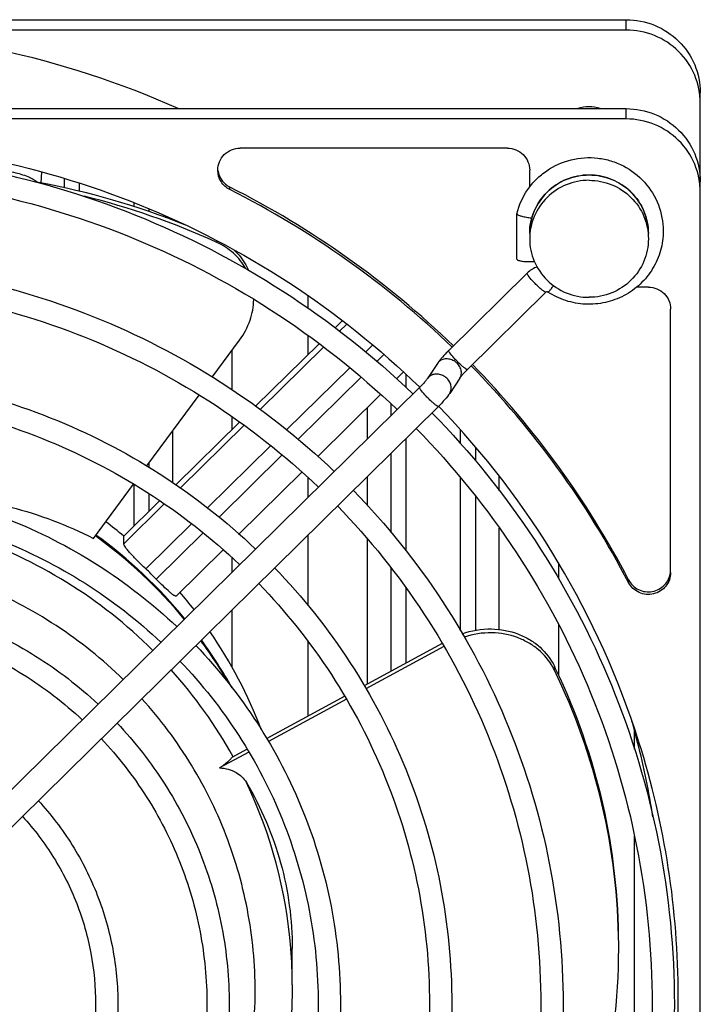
# Model space of a CAD drawing. Extents: x -1704 to 1181, y 8 to 1714.
# Tile 11 of 84: x -725 to -679, y 164 to 230. Entities that reach past the tile are written whole.
import ezdxf

# ---------------------------------------------------------------- set-up
doc = ezdxf.new("R2010")
doc.units = 0
doc.header["$LTSCALE"] = 65.395
doc.layers.get('0').update_dxf_attribs({"linetype": 'CONTINUOUS'})
doc.layers.add('3_ALL_AXES', color=7, linetype='CONTINUOUS')

msp = doc.modelspace()

# ---------------------------------------------------------------- linework, layer by layer
at = {"color": 7, "linetype": 'CONTINUOUS'}
for p, q in [((-794.495, 229.974), (-684.495, 229.974)), ((-684.495, 229.279), (-794.495, 229.279)), ((-679.495, 110.036), (-679.495, 225.05)), ((-794.495, 223.983), (-684.495, 223.983)), ((-684.495, 223.288), (-794.495, 223.288)), ((-692.495, 221.319), (-710.512, 221.319)), ((-690.995, 218.703), (-690.995, 219.842)), ((-691.855, 213.837), (-691.855, 216.902)), ((-712.078, 214.976), (-712.172, 215.016)), ((-712.078, 214.976), (-712.17, 215.018)), ((-691.163, 212.905), (-696.448, 207.7)), ((-689.9, 211.622), (-695.185, 206.417)), ((-682.995, 211.963), (-683.787, 211.963)), ((-681.495, 192.742), (-681.495, 210.486)), ((-704.111, 209.214), (-703.622, 209.695)), ((-712.382, 205.899), (-710.548, 208.385)), ((-709.465, 203.941), (-705.19, 208.151)), ((-696.448, 207.7), (-696.458, 207.69)), ((-699.968, 205.787), (-699.509, 206.239)), ((-697.207, 206.825), (-697.886, 205.801)), ((-695.707, 205.831), (-696.385, 204.807)), ((-698.407, 205.215), (-735.894, 168.298)), ((-716.796, 199.917), (-713.275, 204.689)), ((-705.278, 200.558), (-701.038, 204.734)), ((-697.144, 203.932), (-734.621, 167.025)), ((-714.837, 198.651), (-710.55, 202.873)), ((-710.578, 195.339), (-706.349, 199.504)), ((-720.392, 195.043), (-717.695, 198.698)), ((-718.35, 195.191), (-715.93, 197.574)), ((-718.35, 194.67), (-718.35, 195.191)), ((-714.824, 191.157), (-711.659, 194.274)), ((-696.892, 187.96), (-702.147, 185.115)), ((-696.778, 187.761), (-702.029, 184.918)), ((-703.458, 184.405), (-708.716, 181.558)), ((-703.337, 184.21), (-708.602, 181.36)), ((-709.921, 180.645), (-711.891, 179.579)), ((-710.035, 180.844), (-711.059, 180.29))]:
    msp.add_line(p, q, dxfattribs=at)
at = {"color": 9, "linetype": 'CONTINUOUS'}
for p, q in [((-684.495, 229.279), (-684.495, 229.974)), ((-684.495, 223.288), (-684.495, 223.983)), ((-723.904, 219.723), (-723.93, 218.957)), ((-722.339, 218.647), (-722.339, 219.269)), ((-721.345, 218.975), (-721.345, 218.405)), ((-711.197, 218.527), (-711.197, 218.701)), ((-717.645, 217.373), (-717.645, 217.633)), ((-716.651, 217.227), (-716.651, 217.047)), ((-715.653, 216.818), (-715.691, 216.698)), ((-715.503, 216.63), (-715.47, 216.732)), ((-715.041, 216.462), (-715.041, 216.53)), ((-712.078, 215.083), (-712.078, 214.976)), ((-691.168, 212.89), (-691.163, 212.905)), ((-703.323, 209.469), (-703.811, 208.988)), ((-704.891, 207.924), (-709.157, 203.724)), ((-701.577, 208.056), (-702.05, 207.59)), ((-696.453, 207.685), (-696.448, 207.7)), ((-700.814, 207.414), (-701.287, 206.948)), ((-703.123, 206.533), (-707.376, 202.345)), ((-702.36, 205.891), (-706.594, 201.722)), ((-699.34, 206.081), (-699.34, 205.199)), ((-698.412, 205.2), (-698.407, 205.215)), ((-701.949, 203.836), (-701.949, 201.727)), ((-700.335, 203.316), (-700.335, 204.077)), ((-715.041, 198.785), (-715.041, 202.296)), ((-710.242, 202.655), (-714.52, 198.442)), ((-695.65, 201.412), (-695.65, 202.335)), ((-699.34, 201.77), (-699.34, 194.217)), ((-708.452, 201.285), (-712.702, 197.099)), ((-694.655, 201.188), (-694.655, 200.264)), ((-707.668, 200.664), (-711.927, 196.47)), ((-700.335, 195.436), (-700.335, 200.79)), ((-716.655, 200.108), (-716.655, 199.835)), ((-701.949, 199.2), (-701.949, 197.27)), ((-695.65, 188.809), (-695.65, 199.124)), ((-693.041, 198.248), (-693.041, 199.198)), ((-717.65, 195.88), (-717.65, 198.67)), ((-716.655, 198.066), (-716.655, 196.86)), ((-694.655, 197.88), (-694.655, 188.847)), ((-715.619, 197.36), (-718.35, 194.67)), ((-713.789, 196.029), (-716.87, 192.995)), ((-693.041, 188.905), (-693.041, 195.728)), ((-712.999, 195.414), (-716.163, 192.298)), ((-701.949, 195.042), (-701.949, 185.222)), ((-700.335, 186.096), (-700.335, 193.065)), ((-699.34, 191.708), (-699.34, 186.635)), ((-684.33, 192.068), (-684.33, 192.242)), ((-689.328, 186.167), (-689.328, 186.427)), ((-707.088, 167.408), (-707.091, 167.442)), ((-707.09, 167.408), (-707.091, 167.442)), ((-706.995, 164.981), (-706.995, 164.982))]:
    msp.add_line(p, q, dxfattribs=at)
at = {"color": 2, "linetype": 'CONTINUOUS'}
for p, q in [((-705.929, 210.536), (-705.929, 211.374)), ((-705.929, 207.423), (-705.929, 208.709)), ((-711.06, 207.691), (-711.06, 205.067)), ((-711.06, 203.234), (-711.06, 202.37)), ((-705.929, 197.807), (-705.929, 199.134)), ((-705.929, 190.515), (-705.929, 195.28)), ((-711.06, 193.749), (-711.06, 192.754)), ((-689.06, 193.389), (-689.06, 192.368)), ((-711.06, 190.227), (-711.06, 186.357)), ((-689.06, 189.265), (-689.06, 185.833)), ((-705.929, 183.067), (-705.929, 188.099)), ((-683.929, 180.839), (-683.929, 182.097)), ((-683.929, 152.988), (-683.929, 174.983))]:
    msp.add_line(p, q, dxfattribs=at)
at = {"color": 7, "linetype": 'CONTINUOUS'}
for centre, radius, start, end in [((-739.482, 168.495), 60.784, 65.93076, 90.01195), ((-733.379, 168.327), 51.521, 68.18063, 79.62528), ((-739.128, 163.368), 61.982, 46.07671, 63.21617), ((-739.129, 163.193), 61.985, 46.1916, 63.21594), ((-733.189, 168.622), 50.935, 65.62826, 76.16316), ((-690.219, 222.315), 5.728, 262.61197, 263.69028), ((-738.498, 163.831), 61.086, 27.53189, 44.51488), ((-738.496, 164.007), 61.084, 27.53162, 44.39925), ((-738.384, 163.979), 57.436, 17.57893, 44.09168), ((-739.243, 170.427), 32.4, 49.84603, 52.5981), ((-739.203, 169.006), 32.333, 39.54455, 54.14242), ((-739.194, 169.102), 32.319, 39.43108, 54.05199), ((-739.15, 169.664), 32.26, 44.5572, 46.3199), ((-739.039, 170.636), 32.108, 37.63428, 40.32852), ((-738.831, 170.78), 31.855, 20.93338, 34.38128), ((-738.93, 169.241), 31.972, 30.25208, 36.28456), ((-738.931, 169.327), 31.974, 29.32217, 36.17088), ((-692.957, 184.405), 4.034, 25.89506, 29.12616), ((-728.681, 167.326), 43.743, 25.57974, 25.89119), ((-727.912, 167.373), 42.918, 0.39996, 25.97012), ((-727.896, 167.637), 42.901, 0.04773, 25.65782), ((-737.96, 167.505), 55.969, 14.27373, 15.78931), ((-737.89, 167.523), 55.896, 9.02157, 14.27293), ((-737.8, 164.195), 56.814, 0.00456, 17.54875), ((-727.633, 167.418), 42.638, 346.19666, 359.99258), ((-727.515, 167.412), 42.52, 0.00056, 0.35141), ((-737.902, 164.218), 56.916, 332.21928, 359.98201)]:
    msp.add_arc(centre, radius, start, end, dxfattribs=at)
at = {"color": 9, "linetype": 'CONTINUOUS'}
for centre, radius, start, end in [((-686.88, 215.572), 3.885, 0.01025, 7.61034), ((-696.669, 206.468), 0.646, 131.03763, 146.39047), ((-697.348, 205.444), 0.646, 131.03763, 146.39047), ((-738.981, 164.78), 32.033, 29.05341, 41.94875), ((-738.617, 164.967), 31.623, 4.48993, 25.55634), ((-738.532, 164.981), 31.537, 0.00099, 4.41387)]:
    msp.add_arc(centre, radius, start, end, dxfattribs=at)
at = {"color": 7, "linetype": 'CONTINUOUS'}
for points, knots in [([(-684.495, 229.974), (-683.845, 229.974), (-682.534, 229.719), (-680.872, 228.626), (-679.757, 226.989), (-679.495, 225.691), (-679.495, 225.05)], [0, 0, 0, 0, 0.251764, 0.5025, 0.751772, 1, 1, 1, 1]), ([(-679.495, 224.355), (-679.495, 224.996), (-679.757, 226.295), (-680.872, 227.931), (-682.534, 229.024), (-683.845, 229.279), (-684.495, 229.279)], [0, 0, 0, 0, 0.248228, 0.4975, 0.748236, 1, 1, 1, 1]), ([(-684.495, 223.983), (-683.845, 223.983), (-682.534, 223.728), (-680.872, 222.635), (-679.757, 220.998), (-679.495, 219.7), (-679.495, 219.059)], [0, 0, 0, 0, 0.251764, 0.5025, 0.751772, 1, 1, 1, 1]), ([(-679.495, 218.364), (-679.495, 219.005), (-679.757, 220.304), (-680.872, 221.941), (-682.534, 223.034), (-683.845, 223.288), (-684.495, 223.288)], [0, 0, 0, 0, 0.248228, 0.4975, 0.748236, 1, 1, 1, 1]), ([(-780.586, 205.218), (-777.884, 207.844), (-771.943, 212.586), (-761.833, 217.85), (-750.878, 221.091), (-739.495, 222.185), (-728.112, 221.091), (-717.157, 217.85), (-707.047, 212.586), (-701.106, 207.844), (-698.404, 205.218)], [0, 0, 0, 0, 0.124583, 0.249504, 0.374683, 0.5, 0.625317, 0.750496, 0.875417, 1, 1, 1, 1]), ([(-712.012, 219.842), (-712.012, 220.034), (-711.934, 220.423), (-711.599, 220.914), (-711.1, 221.242), (-710.707, 221.319), (-710.512, 221.319)], [0, 0, 0, 0, 0.248228, 0.497499, 0.748222, 1, 1, 1, 1]), ([(-692.495, 221.319), (-692.3, 221.319), (-691.907, 221.242), (-691.408, 220.914), (-691.073, 220.423), (-690.995, 220.034), (-690.995, 219.842)], [0, 0, 0, 0, 0.251784, 0.5025, 0.751752, 1, 1, 1, 1]), ([(-691.854, 216.908), (-691.713, 217.487), (-691.333, 218.327), (-690.56, 219.247), (-689.631, 220.017), (-688.229, 220.645), (-686.694, 220.738), (-685.511, 220.489), (-684.392, 220.036), (-683.177, 219.102), (-682.219, 217.545), (-681.995, 216.342), (-681.995, 215.747)], [0, 0, 0, 0, 0.124392, 0.186998, 0.249722, 0.374966, 0.500425, 0.563386, 0.626282, 0.751257, 0.87578, 1, 1, 1, 1]), ([(-711.197, 218.527), (-711.437, 218.648), (-711.858, 219.028), (-712.012, 219.575), (-712.012, 219.842)], [0, 0, 0, 0, 0.501781, 1, 1, 1, 1]), ([(-712, 219.828), (-711.97, 219.593), (-711.789, 219.13), (-711.41, 218.808), (-711.197, 218.701)], [0, 0, 0, 0, 0.498314, 1, 1, 1, 1]), ([(-690.995, 215.572), (-690.995, 216.086), (-690.785, 217.125), (-689.893, 218.436), (-688.564, 219.311), (-687.515, 219.515), (-686.995, 219.515)], [0, 0, 0, 0, 0.248402, 0.497741, 0.748386, 1, 1, 1, 1]), ([(-686.995, 219.515), (-686.475, 219.515), (-685.426, 219.311), (-684.097, 218.436), (-683.204, 217.125), (-682.995, 216.086), (-682.995, 215.572)], [0, 0, 0, 0, 0.251614, 0.502259, 0.751598, 1, 1, 1, 1]), ([(-691.855, 216.902), (-691.855, 216.89), (-691.833, 216.86), (-691.745, 216.809), (-691.562, 216.747), (-691.284, 216.684), (-691.07, 216.65), (-690.955, 216.635)], [0, 0, 0, 0, 0.038674, 0.10411, 0.323064, 0.63667, 1, 1, 1, 1]), ([(-681.995, 215.747), (-681.995, 215.303), (-682.117, 214.411), (-682.655, 213.175), (-683.506, 212.125), (-684.609, 211.339), (-685.883, 210.871), (-687.236, 210.754), (-688.572, 210.997), (-689.39, 211.389), (-689.763, 211.634)], [0, 0, 0, 0, 0.124244, 0.248663, 0.373383, 0.498444, 0.62379, 0.749283, 0.874737, 1, 1, 1, 1]), ([(-710.122, 213.205), (-710.34, 213.591), (-710.91, 214.299), (-711.671, 214.79), (-712.078, 214.976)], [0, 0, 0, 0, 0.49812, 1, 1, 1, 1]), ([(-710.902, 214.454), (-710.597, 214.17), (-710.243, 213.723), (-709.993, 213.223), (-709.936, 213.094)], [0, 0, 0, 0, 0.747333, 1, 1, 1, 1]), ([(-691.855, 213.837), (-691.855, 213.822), (-691.82, 213.787), (-691.697, 213.743), (-691.445, 213.699), (-691.084, 213.677), (-690.814, 213.68), (-690.674, 213.688)], [0, 0, 0, 0, 0.036432, 0.103291, 0.333291, 0.654568, 1, 1, 1, 1]), ([(-689.763, 211.634), (-689.785, 211.648), (-689.836, 211.66), (-689.884, 211.638), (-689.9, 211.622)], [0, 0, 0, 0, 0.532614, 1, 1, 1, 1]), ([(-682.995, 211.963), (-682.8, 211.963), (-682.407, 211.887), (-681.908, 211.559), (-681.573, 211.068), (-681.495, 210.678), (-681.495, 210.486)], [0, 0, 0, 0, 0.251784, 0.5025, 0.751752, 1, 1, 1, 1]), ([(-710.548, 208.385), (-710.248, 208.793), (-709.776, 209.673), (-709.599, 210.657), (-709.594, 211.131)], [0, 0, 0, 0, 0.516389, 1, 1, 1, 1]), ([(-696.458, 207.69), (-696.503, 207.646), (-696.674, 207.472), (-696.84, 207.292), (-696.956, 207.154)], [0, 0, 0, 0, 0.258734, 1, 1, 1, 1]), ([(-696.956, 207.154), (-696.972, 207.135), (-697.032, 207.063), (-697.09, 206.989), (-697.131, 206.933)], [0, 0, 0, 0, 0.261476, 1, 1, 1, 1]), ([(-695.185, 206.417), (-695.299, 206.305), (-695.454, 206.143), (-695.623, 205.943), (-695.686, 205.862), (-695.707, 205.831)], [0, 0, 0, 0, 0.611032, 0.856804, 1, 1, 1, 1]), ([(-697.886, 205.801), (-697.906, 205.77), (-697.969, 205.689), (-698.138, 205.489), (-698.293, 205.327), (-698.407, 205.215)], [0, 0, 0, 0, 0.143196, 0.388967, 1, 1, 1, 1]), ([(-696.385, 204.807), (-696.482, 204.66), (-696.728, 204.36), (-696.994, 204.08), (-697.144, 203.932)], [0, 0, 0, 0, 0.455787, 1, 1, 1, 1]), ([(-732.069, 198.11), (-730.012, 197.994), (-725.984, 197.372), (-722.164, 195.938), (-720.392, 195.043)], [0, 0, 0, 0, 0.509197, 1, 1, 1, 1]), ([(-716.87, 192.995), (-717.058, 193.174), (-717.331, 193.44), (-717.674, 193.793), (-717.898, 194.032), (-718.083, 194.243), (-718.224, 194.42), (-718.312, 194.555), (-718.35, 194.638), (-718.35, 194.67)], [0, 0, 0, 0, 0.346189, 0.508875, 0.656289, 0.78292, 0.884203, 0.956853, 1, 1, 1, 1]), ([(-684.33, 192.242), (-684.257, 192.102), (-684.065, 191.845), (-683.67, 191.569), (-683.208, 191.428), (-682.725, 191.437), (-682.268, 191.595), (-681.885, 191.886), (-681.613, 192.28), (-681.524, 192.588), (-681.505, 192.743)], [0, 0, 0, 0, 0.124522, 0.249621, 0.375206, 0.500955, 0.626496, 0.751537, 0.875978, 1, 1, 1, 1]), ([(-681.495, 192.742), (-681.495, 192.579), (-681.551, 192.249), (-681.795, 191.811), (-682.171, 191.475), (-682.637, 191.28), (-683.142, 191.245), (-683.631, 191.374), (-684.05, 191.654), (-684.254, 191.922), (-684.33, 192.068)], [0, 0, 0, 0, 0.123957, 0.248283, 0.373229, 0.498741, 0.624537, 0.750215, 0.87541, 1, 1, 1, 1]), ([(-714.824, 191.157), (-714.836, 191.145), (-714.875, 191.151), (-714.919, 191.171), (-714.996, 191.216), (-715.111, 191.303), (-715.351, 191.505), (-715.706, 191.841), (-716.003, 192.135), (-716.163, 192.298)], [0, 0, 0, 0, 0.028333, 0.053061, 0.085885, 0.175811, 0.296392, 0.614321, 1, 1, 1, 1]), ([(-695.539, 188.615), (-694.913, 188.837), (-693.617, 189.056), (-692.036, 188.763), (-690.963, 188.236), (-690.072, 187.575), (-689.562, 186.908), (-689.328, 186.427)], [0, 0, 0, 0, 0.278235, 0.537157, 0.659069, 0.776348, 1, 1, 1, 1]), ([(-689.433, 186.369), (-689.681, 186.814), (-690.194, 187.425), (-691.061, 188.03), (-692.09, 188.512), (-693.588, 188.783), (-694.816, 188.594), (-695.413, 188.397)], [0, 0, 0, 0, 0.224428, 0.342077, 0.464206, 0.722867, 1, 1, 1, 1]), ([(-711.891, 179.579), (-711.707, 179.706), (-711.458, 179.887), (-711.187, 180.133), (-711.092, 180.24), (-711.059, 180.29)], [0, 0, 0, 0, 0.612442, 0.837368, 1, 1, 1, 1]), ([(-711.891, 179.579), (-711.507, 179.568), (-710.791, 179.392), (-710.251, 178.885), (-710.088, 178.609)], [0, 0, 0, 0, 0.545618, 1, 1, 1, 1]), ([(-710.088, 178.609), (-709.088, 176.915), (-707.528, 173.277), (-706.995, 169.352), (-706.995, 167.412)], [0, 0, 0, 0, 0.503496, 1, 1, 1, 1]), ([(-706.995, 164.982), (-706.995, 162.967), (-707.383, 158.925), (-709.108, 153.088), (-711.912, 147.674), (-714.436, 144.477), (-715.834, 143.013)], [0, 0, 0, 0, 0.249476, 0.499179, 0.749302, 1, 1, 1, 1])]:
    msp.add_open_spline(points, degree=3, knots=knots, dxfattribs=at)
at = {"color": 9, "linetype": 'CONTINUOUS'}
for points, knots in [([(-727.916, 219.963), (-727.529, 219.951), (-726.761, 219.892), (-725.684, 219.703), (-724.885, 219.456), (-724.393, 219.205), (-724.208, 219.07), (-724.134, 219.001)], [0, 0, 0, 0, 0.293589, 0.582974, 0.827421, 0.923351, 1, 1, 1, 1]), ([(-686.995, 219.512), (-687.515, 219.512), (-688.564, 219.308), (-689.893, 218.433), (-690.786, 217.124), (-690.995, 216.085), (-690.995, 215.572)], [0, 0, 0, 0, 0.25178, 0.5025, 0.75177, 1, 1, 1, 1]), ([(-683.029, 216.086), (-683.091, 216.553), (-683.392, 217.474), (-684.303, 218.601), (-685.556, 219.341), (-686.518, 219.512), (-686.995, 219.512)], [0, 0, 0, 0, 0.248269, 0.497663, 0.748369, 1, 1, 1, 1]), ([(-691.098, 212.751), (-691.117, 212.779), (-691.144, 212.822), (-691.168, 212.871), (-691.168, 212.89)], [0, 0, 0, 0, 0.638463, 1, 1, 1, 1]), ([(-689.9, 211.622), (-689.905, 211.618), (-689.927, 211.617), (-689.985, 211.643), (-690.091, 211.714), (-690.245, 211.839), (-690.429, 212.006), (-690.624, 212.198), (-690.855, 212.443), (-691.014, 212.628), (-691.098, 212.751)], [0, 0, 0, 0, 0.012537, 0.035297, 0.116161, 0.239333, 0.393237, 0.562788, 0.731229, 1, 1, 1, 1]), ([(-689.763, 211.634), (-689.759, 211.631), (-689.74, 211.637), (-689.698, 211.671), (-689.62, 211.754), (-689.51, 211.892), (-689.427, 212.004), (-689.382, 212.067)], [0, 0, 0, 0, 0.028044, 0.083745, 0.287123, 0.601405, 1, 1, 1, 1]), ([(-696.383, 207.546), (-696.402, 207.574), (-696.429, 207.617), (-696.453, 207.666), (-696.453, 207.685)], [0, 0, 0, 0, 0.638463, 1, 1, 1, 1]), ([(-695.707, 205.831), (-695.656, 205.907), (-695.586, 206.09), (-695.603, 206.387), (-695.729, 206.672), (-695.947, 206.911), (-696.229, 207.076), (-696.541, 207.146), (-696.846, 207.112), (-697.022, 207.017), (-697.093, 206.955)], [0, 0, 0, 0, 0.113923, 0.233249, 0.360262, 0.493264, 0.627873, 0.759048, 0.883173, 1, 1, 1, 1]), ([(-695.185, 206.417), (-695.19, 206.413), (-695.213, 206.412), (-695.27, 206.438), (-695.377, 206.509), (-695.53, 206.634), (-695.714, 206.801), (-695.909, 206.993), (-696.14, 207.238), (-696.299, 207.423), (-696.383, 207.546)], [0, 0, 0, 0, 0.012537, 0.035297, 0.116161, 0.239333, 0.393237, 0.562788, 0.731229, 1, 1, 1, 1]), ([(-696.385, 204.807), (-696.334, 204.884), (-696.265, 205.066), (-696.281, 205.363), (-696.408, 205.648), (-696.626, 205.887), (-696.908, 206.052), (-697.22, 206.123), (-697.524, 206.089), (-697.701, 205.993), (-697.772, 205.931)], [0, 0, 0, 0, 0.113923, 0.233249, 0.360262, 0.493264, 0.627873, 0.759048, 0.883173, 1, 1, 1, 1]), ([(-698.343, 205.061), (-698.361, 205.089), (-698.388, 205.132), (-698.412, 205.181), (-698.412, 205.2)], [0, 0, 0, 0, 0.638463, 1, 1, 1, 1]), ([(-697.144, 203.932), (-697.149, 203.927), (-697.172, 203.927), (-697.23, 203.953), (-697.336, 204.024), (-697.489, 204.149), (-697.673, 204.316), (-697.868, 204.508), (-698.099, 204.753), (-698.259, 204.938), (-698.343, 205.061)], [0, 0, 0, 0, 0.012537, 0.035297, 0.116161, 0.239333, 0.393237, 0.562788, 0.731229, 1, 1, 1, 1]), ([(-716.397, 187.498), (-718.142, 189.234), (-722.051, 192.32), (-728.804, 195.503), (-736.112, 197.097), (-741.111, 197.041), (-743.568, 196.735)], [0, 0, 0, 0, 0.249109, 0.498994, 0.749409, 1, 1, 1, 1]), ([(-718.386, 185.54), (-719.769, 186.89), (-722.813, 189.328), (-727.996, 192.037), (-733.613, 193.709), (-739.452, 194.279), (-745.293, 193.725), (-750.916, 192.069), (-756.106, 189.374), (-759.157, 186.944), (-760.544, 185.598)], [0, 0, 0, 0, 0.12458, 0.249499, 0.374676, 0.499993, 0.625311, 0.750491, 0.875415, 1, 1, 1, 1]), ([(-718.178, 143.759), (-716.854, 145.076), (-714.451, 147.964), (-711.736, 152.888), (-710.006, 158.228), (-709.326, 163.793), (-709.719, 169.385), (-711.171, 174.805), (-713.629, 179.858), (-715.88, 182.863), (-717.135, 184.244)], [0, 0, 0, 0, 0.125456, 0.25057, 0.375423, 0.500125, 0.624809, 0.749609, 0.874645, 1, 1, 1, 1])]:
    msp.add_open_spline(points, degree=3, knots=knots, dxfattribs=at)
at = {"color": 7, "linetype": 'CONTINUOUS'}
for points in [[(-690.495, 213.331), (-690.742, 213.238), (-690.975, 213.09), (-691.163, 212.905)], [(-697.131, 206.933), (-697.157, 206.898), (-697.183, 206.862), (-697.207, 206.825)]]:
    msp.add_open_spline(points, degree=3, dxfattribs=at)
at = {"layer": '3_ALL_AXES', "color": 7, "linetype": 'CONTINUOUS'}
msp.add_line((-706.995, 164.981), (-706.995, 167.412), dxfattribs=at)
msp.add_arc((-686.995, 221.827), 2.282, 70.8958, 109.1042, dxfattribs=at)
for points, knots in [([(-780.131, 204.77), (-777.446, 207.345), (-771.555, 211.994), (-761.553, 217.151), (-750.732, 220.324), (-739.495, 221.395), (-728.258, 220.324), (-717.437, 217.151), (-707.435, 211.994), (-701.544, 207.345), (-698.859, 204.77)], [0, 0, 0, 0, 0.124599, 0.249524, 0.374695, 0.5, 0.625305, 0.750476, 0.875401, 1, 1, 1, 1]), ([(-779.062, 203.717), (-776.447, 206.222), (-770.709, 210.743), (-760.971, 215.757), (-750.435, 218.844), (-739.495, 219.885), (-728.555, 218.844), (-718.019, 215.757), (-708.281, 210.743), (-702.543, 206.222), (-699.928, 203.717)], [0, 0, 0, 0, 0.124579, 0.249499, 0.37468, 0.5, 0.62532, 0.750501, 0.875421, 1, 1, 1, 1]), ([(-686.995, 219.156), (-687.515, 219.156), (-688.564, 218.952), (-689.893, 218.077), (-690.786, 216.768), (-690.995, 215.729), (-690.995, 215.216)], [0, 0, 0, 0, 0.251792, 0.5025, 0.751771, 1, 1, 1, 1]), ([(-686.995, 219.156), (-686.475, 219.156), (-685.426, 218.952), (-684.097, 218.077), (-683.204, 216.768), (-682.995, 215.729), (-682.995, 215.216)], [0, 0, 0, 0, 0.251792, 0.5025, 0.751771, 1, 1, 1, 1]), ([(-690.995, 215.216), (-690.995, 214.704), (-690.786, 213.665), (-689.893, 212.356), (-688.564, 211.481), (-687.515, 211.277), (-686.995, 211.277)], [0, 0, 0, 0, 0.248229, 0.4975, 0.748208, 1, 1, 1, 1]), ([(-682.995, 215.216), (-682.995, 214.704), (-683.204, 213.665), (-684.097, 212.356), (-685.426, 211.481), (-686.475, 211.277), (-686.995, 211.277)], [0, 0, 0, 0, 0.248229, 0.4975, 0.748208, 1, 1, 1, 1]), ([(-774.827, 199.547), (-772.489, 201.78), (-767.363, 205.811), (-758.666, 210.282), (-749.26, 213.033), (-739.495, 213.962), (-729.73, 213.033), (-720.324, 210.282), (-711.627, 205.811), (-706.5, 201.78), (-704.163, 199.547)], [0, 0, 0, 0, 0.124603, 0.249528, 0.374698, 0.5, 0.625302, 0.750472, 0.875397, 1, 1, 1, 1]), ([(-773.758, 198.494), (-771.49, 200.657), (-766.517, 204.56), (-758.083, 208.889), (-748.963, 211.553), (-739.495, 212.452), (-730.027, 211.553), (-720.907, 208.889), (-712.473, 204.56), (-707.5, 200.657), (-705.232, 198.494)], [0, 0, 0, 0, 0.124579, 0.2495, 0.37468, 0.5, 0.62532, 0.7505, 0.875421, 1, 1, 1, 1]), ([(-769.523, 194.324), (-767.533, 196.215), (-763.171, 199.629), (-755.778, 203.414), (-747.788, 205.742), (-739.495, 206.528), (-731.202, 205.742), (-723.211, 203.414), (-715.819, 199.629), (-711.457, 196.215), (-709.467, 194.324)], [0, 0, 0, 0, 0.124607, 0.249533, 0.374701, 0.5, 0.625299, 0.750467, 0.875393, 1, 1, 1, 1]), ([(-768.454, 193.27), (-766.533, 195.091), (-762.325, 198.377), (-755.196, 202.02), (-747.491, 204.262), (-739.495, 205.018), (-731.499, 204.262), (-723.794, 202.02), (-716.665, 198.377), (-712.457, 195.091), (-710.536, 193.27)], [0, 0, 0, 0, 0.124579, 0.2495, 0.37468, 0.5, 0.62532, 0.7505, 0.875421, 1, 1, 1, 1]), ([(-697.579, 203.504), (-694.999, 200.871), (-690.339, 195.101), (-685.155, 185.289), (-681.963, 174.681), (-681.245, 167.327), (-681.245, 163.662)], [0, 0, 0, 0, 0.250807, 0.50096, 0.750614, 1, 1, 1, 1]), ([(-698.648, 202.451), (-696.136, 199.887), (-691.599, 194.27), (-686.551, 184.716), (-683.444, 174.388), (-682.745, 167.229), (-682.745, 163.662)], [0, 0, 0, 0, 0.250852, 0.501013, 0.750648, 1, 1, 1, 1]), ([(-764.219, 189.1), (-762.576, 190.65), (-758.979, 193.446), (-752.891, 196.545), (-746.316, 198.451), (-739.495, 199.094), (-732.674, 198.451), (-726.099, 196.545), (-720.011, 193.446), (-716.414, 190.65), (-714.771, 189.1)], [0, 0, 0, 0, 0.124613, 0.24954, 0.374706, 0.5, 0.625294, 0.75046, 0.875387, 1, 1, 1, 1]), ([(-702.883, 198.28), (-700.65, 195.988), (-696.615, 190.97), (-692.128, 182.443), (-689.366, 173.229), (-688.745, 166.844), (-688.745, 163.662)], [0, 0, 0, 0, 0.2508, 0.500951, 0.750607, 1, 1, 1, 1]), ([(-763.149, 188.047), (-761.576, 189.526), (-758.133, 192.194), (-752.309, 195.152), (-746.019, 196.971), (-739.495, 197.585), (-732.97, 196.971), (-726.681, 195.152), (-720.857, 192.194), (-717.414, 189.526), (-715.841, 188.047)], [0, 0, 0, 0, 0.12458, 0.249501, 0.374681, 0.5, 0.625319, 0.750499, 0.87542, 1, 1, 1, 1]), ([(-703.952, 197.228), (-701.786, 195.005), (-697.875, 190.138), (-693.525, 181.869), (-690.847, 172.937), (-690.245, 166.747), (-690.245, 163.662)], [0, 0, 0, 0, 0.25085, 0.501011, 0.750646, 1, 1, 1, 1]), ([(-708.188, 193.056), (-706.3, 191.105), (-702.892, 186.838), (-699.102, 179.596), (-696.769, 171.778), (-696.245, 166.361), (-696.245, 163.662)], [0, 0, 0, 0, 0.250789, 0.500938, 0.750598, 1, 1, 1, 1]), ([(-709.257, 192.004), (-707.437, 190.122), (-704.151, 186.006), (-700.498, 179.023), (-698.25, 171.486), (-697.745, 166.264), (-697.745, 163.662)], [0, 0, 0, 0, 0.250848, 0.501008, 0.750642, 1, 1, 1, 1]), ([(-758.914, 183.875), (-757.618, 185.084), (-754.787, 187.263), (-750.004, 189.676), (-744.845, 191.16), (-739.495, 191.661), (-734.145, 191.16), (-728.986, 189.676), (-724.203, 187.263), (-721.372, 185.084), (-720.076, 183.875)], [0, 0, 0, 0, 0.124622, 0.249551, 0.374713, 0.5, 0.625287, 0.750449, 0.875378, 1, 1, 1, 1]), ([(-757.844, 182.822), (-756.618, 183.96), (-753.941, 186.011), (-749.421, 188.283), (-744.548, 189.68), (-739.495, 190.151), (-734.442, 189.68), (-729.569, 188.283), (-725.049, 186.011), (-722.371, 183.96), (-721.145, 182.822)], [0, 0, 0, 0, 0.124581, 0.249503, 0.374682, 0.5, 0.625318, 0.750497, 0.875419, 1, 1, 1, 1]), ([(-713.493, 187.831), (-711.951, 186.222), (-709.168, 182.705), (-706.075, 176.75), (-704.173, 170.326), (-703.745, 165.879), (-703.745, 163.662)], [0, 0, 0, 0, 0.250775, 0.50092, 0.750585, 1, 1, 1, 1]), ([(-714.562, 186.779), (-713.088, 185.238), (-710.428, 181.874), (-707.472, 176.177), (-705.654, 170.034), (-705.245, 165.781), (-705.245, 163.662)], [0, 0, 0, 0, 0.250845, 0.501004, 0.750639, 1, 1, 1, 1]), ([(-718.799, 182.606), (-717.603, 181.338), (-715.445, 178.573), (-713.049, 173.903), (-711.576, 168.875), (-711.245, 165.396), (-711.245, 163.662)], [0, 0, 0, 0, 0.250753, 0.500894, 0.750567, 1, 1, 1, 1]), ([(-719.868, 181.553), (-718.74, 180.354), (-716.705, 177.741), (-714.446, 173.33), (-713.057, 168.583), (-712.745, 165.299), (-712.745, 163.662)], [0, 0, 0, 0, 0.25084, 0.500998, 0.750633, 1, 1, 1, 1]), ([(-724.107, 177.378), (-723.257, 176.452), (-721.724, 174.439), (-720.024, 171.056), (-718.98, 167.424), (-718.745, 164.913), (-718.745, 163.662)], [0, 0, 0, 0, 0.250716, 0.50085, 0.750536, 1, 1, 1, 1]), ([(-725.177, 176.325), (-724.394, 175.468), (-722.984, 173.607), (-721.421, 170.483), (-720.461, 167.131), (-720.245, 164.816), (-720.245, 163.662)], [0, 0, 0, 0, 0.250831, 0.500986, 0.750623, 1, 1, 1, 1]), ([(-720.245, 163.662), (-720.245, 162.487), (-720.468, 160.13), (-721.463, 156.723), (-723.08, 153.556), (-724.537, 151.679), (-725.345, 150.816)], [0, 0, 0, 0, 0.249357, 0.498984, 0.749145, 1, 1, 1, 1]), ([(-718.745, 163.662), (-718.745, 162.39), (-718.987, 159.838), (-720.066, 156.15), (-721.82, 152.724), (-723.4, 150.695), (-724.276, 149.763)], [0, 0, 0, 0, 0.249448, 0.499126, 0.749264, 1, 1, 1, 1]), ([(-712.745, 163.662), (-712.745, 162.004), (-713.065, 158.679), (-714.488, 153.877), (-716.803, 149.423), (-718.885, 146.794), (-720.039, 145.591)], [0, 0, 0, 0, 0.249353, 0.498981, 0.749142, 1, 1, 1, 1]), ([(-711.245, 163.662), (-711.245, 161.907), (-711.584, 158.387), (-713.092, 153.303), (-715.543, 148.591), (-717.748, 145.811), (-718.97, 144.538)], [0, 0, 0, 0, 0.249421, 0.499088, 0.749232, 1, 1, 1, 1]), ([(-705.245, 163.662), (-705.245, 161.522), (-705.662, 157.228), (-707.515, 151.03), (-710.526, 145.291), (-713.234, 141.911), (-714.733, 140.366)], [0, 0, 0, 0, 0.24935, 0.498979, 0.749142, 1, 1, 1, 1]), ([(-703.745, 163.662), (-703.745, 161.424), (-704.181, 156.935), (-706.118, 150.457), (-709.266, 144.459), (-712.097, 140.928), (-713.665, 139.314)], [0, 0, 0, 0, 0.249405, 0.499065, 0.749214, 1, 1, 1, 1]), ([(-697.745, 163.662), (-697.745, 161.039), (-698.258, 155.776), (-700.541, 148.184), (-704.25, 141.159), (-707.584, 137.028), (-709.429, 135.142)], [0, 0, 0, 0, 0.249349, 0.498978, 0.749141, 1, 1, 1, 1]), ([(-696.245, 163.662), (-696.245, 160.942), (-696.777, 155.484), (-699.145, 147.611), (-702.99, 140.328), (-706.447, 136.045), (-708.36, 134.09)], [0, 0, 0, 0, 0.249394, 0.49905, 0.749201, 1, 1, 1, 1]), ([(-690.245, 163.662), (-690.245, 160.556), (-690.855, 154.325), (-693.568, 145.338), (-697.974, 137.028), (-701.933, 132.146), (-704.125, 129.919)], [0, 0, 0, 0, 0.249347, 0.498978, 0.749141, 1, 1, 1, 1]), ([(-688.745, 163.662), (-688.745, 160.459), (-689.374, 154.032), (-692.172, 144.765), (-696.715, 136.196), (-700.797, 131.162), (-703.056, 128.866)], [0, 0, 0, 0, 0.249386, 0.499039, 0.749192, 1, 1, 1, 1]), ([(-682.745, 163.662), (-682.745, 160.073), (-683.452, 152.873), (-686.595, 142.492), (-691.698, 132.896), (-696.284, 127.263), (-698.821, 124.696)], [0, 0, 0, 0, 0.249346, 0.498977, 0.749141, 1, 1, 1, 1]), ([(-681.245, 163.662), (-681.245, 159.976), (-681.971, 152.581), (-685.198, 141.918), (-690.439, 132.064), (-695.147, 126.28), (-697.752, 123.643)], [0, 0, 0, 0, 0.24938, 0.499031, 0.749185, 1, 1, 1, 1])]:
    msp.add_open_spline(points, degree=3, knots=knots, dxfattribs=at)

doc.saveas('drawing.dxf')
